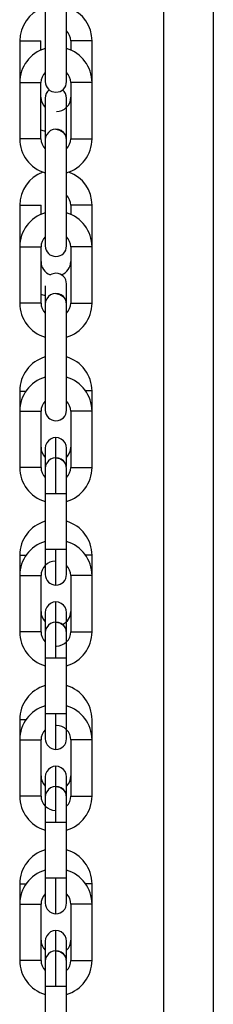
# Model space of a CAD drawing. Header units: inches. Extents: x 170 to 288, y 234 to 248.
# Tile 45 of 256: x 177.7959 to 177.8437, y 243.8113 to 244.055. Entities that reach past the tile are written whole.
import ezdxf

# ---------------------------------------------------------------- set-up
doc = ezdxf.new("R2010")
doc.units = ezdxf.units.IN
doc.header["$LTSCALE"] = 0.25
doc.header["$MEASUREMENT"] = 0
doc.layers.add('SLIM E GUIDE MOTOR LH', color=7, linetype='Continuous')

msp = doc.modelspace()

# ---------------------------------------------------------------- linework, layer by layer
at = {"layer": 'SLIM E GUIDE MOTOR LH'}
for p, q in [((177.8314172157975, 244.1811111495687), (177.8314172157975, 243.714444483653)), ((177.8437170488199, 244.1811111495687), (177.8437170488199, 243.714444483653)), ((177.8074827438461, 244.0458108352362), (177.8074824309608, 244.0597215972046)), ((177.7959338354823, 244.0496893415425), (177.7959341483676, 244.0393907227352)), ((177.8011834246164, 244.0474378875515), (177.8011834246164, 244.0496894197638)), ((177.8085324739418, 244.0496895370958), (177.8085324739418, 244.0474379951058)), ((177.8137820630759, 244.0393909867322), (177.8137817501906, 244.0496896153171)), ((177.8074827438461, 244.0396428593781), (177.8074827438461, 244.0458108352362)), ((177.7959341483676, 244.0393907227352), (177.7959344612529, 244.0254799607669)), ((177.8011837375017, 244.0254800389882), (177.8011834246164, 244.0393908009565)), ((177.8137820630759, 244.0393909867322), (177.8085324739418, 244.0393909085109)), ((177.8085324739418, 244.0393909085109), (177.808532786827, 244.0254801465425)), ((177.8137820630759, 244.0254802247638), (177.8137820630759, 244.0393909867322)), ((177.8074827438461, 244.0355267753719), (177.807481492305, 244.0356104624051)), ((177.8074827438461, 244.0293586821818), (177.8074827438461, 244.0355267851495)), ((177.8074830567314, 244.0252281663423), (177.8074827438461, 244.0293586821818)), ((177.8011837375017, 244.0254800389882), (177.7959344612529, 244.0254799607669)), ((177.8074830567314, 244.0190601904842), (177.8074830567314, 244.0252281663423)), ((177.808532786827, 244.0254801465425), (177.8137820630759, 244.0254802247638)), ((177.8074833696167, 244.0051494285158), (177.8074830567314, 244.0190601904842)), ((177.7959344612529, 244.0090279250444), (177.7959347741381, 243.9987293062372)), ((177.801184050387, 244.0067764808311), (177.801184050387, 244.0090280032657)), ((177.8085330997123, 244.0090281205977), (177.8085330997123, 244.0067765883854)), ((177.8137823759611, 243.9987295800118), (177.8137823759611, 244.009028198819)), ((177.8074833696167, 243.99898144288), (177.8074833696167, 244.0051494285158)), ((177.7959347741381, 243.9987293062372), (177.801184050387, 243.9987293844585)), ((177.7959347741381, 243.9987293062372), (177.7959350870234, 243.9848185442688)), ((177.8011843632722, 243.9848186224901), (177.801184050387, 243.9987293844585)), ((177.8137823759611, 243.9987295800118), (177.8085330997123, 243.9987294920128)), ((177.8085330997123, 243.9987294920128), (177.8085334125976, 243.9848187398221)), ((177.8137826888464, 243.9848188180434), (177.8137823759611, 243.9987295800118)), ((177.8074833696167, 243.9895713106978), (177.8074821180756, 243.989654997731)), ((177.8011843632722, 243.9848186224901), (177.7959350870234, 243.9848185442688)), ((177.807483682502, 243.9644880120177), (177.807483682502, 243.9846065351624)), ((177.7959353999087, 243.9630724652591), (177.7959353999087, 243.9580678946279)), ((177.8137830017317, 243.9580681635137), (177.8137830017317, 243.9630727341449)), ((177.7959353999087, 243.9580678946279), (177.8011846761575, 243.9580679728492)), ((177.7959353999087, 243.9580678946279), (177.795935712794, 243.9441571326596)), ((177.8011849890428, 243.9441572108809), (177.8011846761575, 243.9580679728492)), ((177.8137830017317, 243.9580681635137), (177.8085337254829, 243.9580680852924)), ((177.8085337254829, 243.9580680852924), (177.8085340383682, 243.944157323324)), ((177.813783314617, 243.9441574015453), (177.8137830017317, 243.9580681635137)), ((177.8074839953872, 243.9489098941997), (177.8074827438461, 243.9489935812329)), ((177.8074839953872, 243.9444121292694), (177.8074839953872, 243.9489099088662)), ((177.8048595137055, 243.9377373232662), (177.8048595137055, 243.9465299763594)), ((177.8011849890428, 243.9441572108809), (177.795935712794, 243.9441571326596)), ((177.8085340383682, 243.944157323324), (177.813783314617, 243.9441574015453)), ((177.8022350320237, 243.9377372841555), (177.8048595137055, 243.9377373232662)), ((177.8048595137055, 243.9377373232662), (177.8074843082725, 243.9377373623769)), ((177.7959360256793, 243.9224110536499), (177.7959360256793, 243.9174064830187)), ((177.8048598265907, 243.9238265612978), (177.8022350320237, 243.9238265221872)), ((177.8074843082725, 243.9238266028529), (177.8048598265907, 243.9238265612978)), ((177.8048598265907, 243.9150339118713), (177.8048598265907, 243.9238265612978)), ((177.8137836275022, 243.9174067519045), (177.8137836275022, 243.9224113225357)), ((177.7959360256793, 243.9174064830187), (177.8011853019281, 243.91740656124)), ((177.7959360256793, 243.9174064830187), (177.7959363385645, 243.9034957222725)), ((177.8011856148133, 243.903495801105), (177.8011853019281, 243.91740656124)), ((177.8137836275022, 243.9174067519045), (177.8085343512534, 243.9174066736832)), ((177.8085343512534, 243.9174066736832), (177.8085346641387, 243.9034959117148)), ((177.8137839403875, 243.9034959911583), (177.8137836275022, 243.9174067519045)), ((177.802235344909, 243.9082484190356), (177.802235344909, 243.8970758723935)), ((177.8074846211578, 243.9082484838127), (177.8074833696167, 243.9083321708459)), ((177.8074846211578, 243.902080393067), (177.8074846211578, 243.9082484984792)), ((177.804860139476, 243.8970759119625), (177.804860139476, 243.9058685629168)), ((177.8011856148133, 243.903495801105), (177.7959363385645, 243.9034957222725)), ((177.8085346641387, 243.9034959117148), (177.8137839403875, 243.9034959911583)), ((177.8074849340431, 243.8808048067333), (177.8074849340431, 243.9014373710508)), ((177.802235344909, 243.8970758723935), (177.804860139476, 243.8970759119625)), ((177.802235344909, 243.8970758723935), (177.8022356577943, 243.8831651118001)), ((177.804860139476, 243.8970759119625), (177.8074849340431, 243.8970759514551)), ((177.8048604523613, 243.8831651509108), (177.8022356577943, 243.8831651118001)), ((177.8022356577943, 243.8831651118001), (177.8022356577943, 243.8769971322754)), ((177.8074849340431, 243.8831651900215), (177.8048604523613, 243.8831651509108)), ((177.8048604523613, 243.8743724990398), (177.8048604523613, 243.8831651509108)), ((177.7959366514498, 243.8817496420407), (177.7959366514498, 243.8628343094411)), ((177.8137842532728, 243.8767453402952), (177.8137842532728, 243.8817499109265)), ((177.7959366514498, 243.8767450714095), (177.8011859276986, 243.876745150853)), ((177.8011862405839, 243.8628343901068), (177.8011859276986, 243.876745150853)), ((177.8137842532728, 243.8767453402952), (177.808534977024, 243.8767452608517)), ((177.808534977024, 243.8767452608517), (177.8085352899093, 243.8628345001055)), ((177.8137845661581, 243.8628345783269), (177.8137842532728, 243.8767453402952)), ((177.8022359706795, 243.8675870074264), (177.8022359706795, 243.8564144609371)), ((177.8074852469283, 243.8675870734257), (177.8074839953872, 243.8676707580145)), ((177.8074852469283, 243.8603169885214), (177.8074852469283, 243.8675870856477)), ((177.8048607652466, 243.8564145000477), (177.8048607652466, 243.8652071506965)), ((177.8011862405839, 243.8628343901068), (177.7959366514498, 243.8628343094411)), ((177.8085352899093, 243.8628345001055), (177.8137845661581, 243.8628345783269)), ((177.8074855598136, 243.840143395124), (177.8074855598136, 243.8598412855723)), ((177.8022359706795, 243.8564144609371), (177.8074855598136, 243.8564145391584)), ((177.8022359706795, 243.8564144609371), (177.8022362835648, 243.8425036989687)), ((177.8048610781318, 243.8425037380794), (177.8022362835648, 243.8425036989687)), ((177.8022362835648, 243.8425036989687), (177.8022362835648, 243.8363357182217)), ((177.8074855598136, 243.84250377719), (177.8048610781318, 243.8425037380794)), ((177.8048610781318, 243.833711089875), (177.8048610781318, 243.8425037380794)), ((177.7959372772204, 243.8410882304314), (177.7959372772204, 243.8221728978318)), ((177.8137848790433, 243.836083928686), (177.8137848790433, 243.8410884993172)), ((177.7959372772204, 243.8360836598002), (177.8011865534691, 243.8360837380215)), ((177.8011868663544, 243.8221729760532), (177.8011865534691, 243.8360837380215)), ((177.8137848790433, 243.836083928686), (177.8085356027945, 243.8360838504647)), ((177.8085356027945, 243.8360838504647), (177.8085359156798, 243.8221730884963)), ((177.8137851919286, 243.8221731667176), (177.8137848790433, 243.836083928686)), ((177.8022365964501, 243.8269255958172), (177.8022365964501, 243.8157530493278)), ((177.8074858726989, 243.826925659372), (177.8074846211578, 243.8270093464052)), ((177.8074858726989, 243.8224278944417), (177.8074858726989, 243.8269256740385)), ((177.8048613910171, 243.8157530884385), (177.8048613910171, 243.8245457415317)), ((177.8011868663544, 243.8221729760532), (177.7959372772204, 243.8221728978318)), ((177.8085359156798, 243.8221730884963), (177.8137851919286, 243.8221731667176)), ((177.8074861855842, 243.7984156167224), (177.8074861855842, 243.8181135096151)), ((177.8022365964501, 243.8157530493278), (177.8074861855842, 243.8157531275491)), ((177.8022365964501, 243.8157530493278), (177.8022369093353, 243.8018422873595))]:
    msp.add_line(p, q, dxfattribs=at)
at = {"layer": 'SLIM E GUIDE MOTOR LH', "flags": 128}
for points in [[(177.8022331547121, 244.0631482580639), (177.8022331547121, 244.04345037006), (177.8022334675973, 244.0423840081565), (177.8022334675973, 244.0396427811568)], [(177.7959338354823, 244.0496893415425), (177.7961337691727, 244.0496893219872), (177.7967025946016, 244.0496893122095), (177.7975542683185, 244.0496893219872), (177.7985586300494, 244.0496893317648), (177.7995629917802, 244.0496893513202), (177.8004146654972, 244.0496893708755), (177.8009834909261, 244.0496894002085), (177.8011834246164, 244.0496894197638)], [(177.8137817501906, 244.0496896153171), (177.8135818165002, 244.0496895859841), (177.8130129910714, 244.0496895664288), (177.8121616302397, 244.0496895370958), (177.8111569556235, 244.0496895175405), (177.8101525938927, 244.0496895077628), (177.809301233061, 244.0496895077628), (177.8087320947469, 244.0496895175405), (177.8085324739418, 244.0496895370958)], [(177.7959341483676, 244.0393907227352), (177.796134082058, 244.0393907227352), (177.7967029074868, 244.0393907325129), (177.7975542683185, 244.0393907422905), (177.7985589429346, 244.0393907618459), (177.7995633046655, 244.0393907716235), (177.8004146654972, 244.0393907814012), (177.8009838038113, 244.0393907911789), (177.8011834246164, 244.0393908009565)], [(177.8022334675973, 244.0355267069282), (177.8022334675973, 244.0224868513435), (177.8022337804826, 244.02142048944)], [(177.8011837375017, 244.0277315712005), (177.8013620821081, 244.0276553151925), (177.8022334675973, 244.0273469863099)], [(177.8048582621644, 244.027852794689), (177.8058626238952, 244.0276530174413), (177.8066970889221, 244.0271009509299)], [(177.8022337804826, 244.02142048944), (177.8022337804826, 244.0017226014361), (177.8022340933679, 244.0007879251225), (177.8022340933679, 243.9989813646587)], [(177.7959344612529, 244.0090279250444), (177.7961343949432, 244.0090279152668), (177.7967032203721, 244.0090279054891), (177.797554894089, 244.0090279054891), (177.7985592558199, 244.0090279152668), (177.7995636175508, 244.0090279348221), (177.8004152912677, 244.0090279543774), (177.8009841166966, 244.0090279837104), (177.801184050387, 244.0090280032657)], [(177.8137823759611, 244.009028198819), (177.8135824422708, 244.009028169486), (177.8130136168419, 244.0090281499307), (177.8121622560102, 244.0090281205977), (177.8111575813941, 244.0090281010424), (177.8101532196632, 244.0090280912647), (177.8093018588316, 244.0090280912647), (177.8087327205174, 244.0090281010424), (177.8085330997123, 244.0090281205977)], [(177.8022337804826, 244.001246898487), (177.8022340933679, 244.0007879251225)], [(177.8048588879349, 243.9921959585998), (177.8038542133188, 243.9919961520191), (177.8034728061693, 243.9918001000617)], [(177.8038542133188, 243.9919961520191), (177.8034762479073, 243.991802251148)], [(177.8022340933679, 243.9890571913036), (177.8022340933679, 243.9807590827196), (177.8022344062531, 243.9796020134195)], [(177.807483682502, 243.9846065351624), (177.8074833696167, 243.9857636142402), (177.8074833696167, 243.9895713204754)], [(177.8011843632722, 243.9870701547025), (177.8013627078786, 243.9869938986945), (177.8022340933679, 243.9866855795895)], [(177.8048588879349, 243.9871913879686), (177.8058632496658, 243.9869916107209), (177.8066977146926, 243.9864395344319)], [(177.8085334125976, 243.9848187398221), (177.8087330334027, 243.9848187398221), (177.8093021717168, 243.9848187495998), (177.8101535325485, 243.9848187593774), (177.8111582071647, 243.9848187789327), (177.8121625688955, 243.9848187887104), (177.8130139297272, 243.9848187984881), (177.8135830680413, 243.9848188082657), (177.8137826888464, 243.9848188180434)], [(177.8022344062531, 243.9796020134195), (177.8022344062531, 243.9601265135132), (177.8022347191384, 243.95935944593), (177.8022347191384, 243.9583199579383)], [(177.7959353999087, 243.9630724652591), (177.7961350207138, 243.9630724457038), (177.7967041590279, 243.963072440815), (177.7974985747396, 243.963072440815)], [(177.8074839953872, 243.9583200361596), (177.8074839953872, 243.9632846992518), (177.807483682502, 243.9644880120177)], [(177.8137830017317, 243.9630727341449), (177.8135833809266, 243.9630727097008), (177.8130142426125, 243.9630726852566), (177.8122198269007, 243.9630726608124)], [(177.8048595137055, 243.9464422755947), (177.8048595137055, 243.9508651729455), (177.8048592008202, 243.9513655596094), (177.8048592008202, 243.9515345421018)], [(177.8022347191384, 243.9489098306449), (177.8022347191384, 243.9389405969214), (177.8022350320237, 243.9377372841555)], [(177.8048595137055, 243.9465299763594), (177.8058638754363, 243.9463301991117), (177.8066983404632, 243.9457781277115)], [(177.8074843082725, 243.9428658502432), (177.8074839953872, 243.9434358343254), (177.8074839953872, 243.9439053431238)], [(177.8074846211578, 243.917658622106), (177.8074846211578, 243.9214662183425), (177.8074843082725, 243.922623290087), (177.8074843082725, 243.9428658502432)], [(177.8022350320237, 243.9377372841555), (177.8022350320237, 243.918128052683), (177.802235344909, 243.91777705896), (177.802235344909, 243.9176585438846)], [(177.7959360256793, 243.9224110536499), (177.7961356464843, 243.922411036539), (177.7967047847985, 243.9224110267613), (177.7974992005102, 243.9224110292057)], [(177.8137836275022, 243.9224113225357), (177.8135840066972, 243.9224112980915), (177.813014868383, 243.9224112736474), (177.8122204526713, 243.9224112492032)], [(177.804860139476, 243.9059086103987), (177.804860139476, 243.9093912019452), (177.8048598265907, 243.9102037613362), (177.8048598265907, 243.9108731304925)], [(177.804860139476, 243.9058685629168), (177.8058645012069, 243.9056687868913), (177.8066989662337, 243.9051167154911)], [(177.8074849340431, 243.9014373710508), (177.8074846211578, 243.902204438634)], [(177.7959366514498, 243.8817496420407), (177.7961362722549, 243.8817496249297), (177.796705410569, 243.8817496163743), (177.7974998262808, 243.8817496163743)], [(177.8074852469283, 243.8769972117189), (177.8074852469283, 243.8797384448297), (177.8074849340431, 243.8808048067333)], [(177.8048607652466, 243.8651194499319), (177.8048607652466, 243.8676362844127), (177.8048604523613, 243.8687297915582), (177.8048604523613, 243.8702117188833)], [(177.8048607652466, 243.8652071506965), (177.8058651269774, 243.8650073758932), (177.8066995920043, 243.864455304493)], [(177.8074855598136, 243.8598412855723), (177.8074852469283, 243.8607759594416)], [(177.7959372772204, 243.8410882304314), (177.7961368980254, 243.8410882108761), (177.7967060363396, 243.8410882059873), (177.7975004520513, 243.8410882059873)], [(177.8074858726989, 243.8363358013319), (177.8074858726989, 243.8390770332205), (177.8074855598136, 243.840143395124)], [(177.8137848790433, 243.8410884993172), (177.8135852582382, 243.8410884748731), (177.8130161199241, 243.8410884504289), (177.8122217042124, 243.8410884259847)], [(177.8048613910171, 243.824585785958), (177.8048613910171, 243.8256424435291), (177.8048610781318, 243.8269748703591), (177.8048610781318, 243.829550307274)], [(177.8048613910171, 243.8245457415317), (177.805865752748, 243.824345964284), (177.8067002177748, 243.8237938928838)], [(177.8074861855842, 243.8181135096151), (177.8074858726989, 243.8191798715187), (177.8074858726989, 243.8219211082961)]]:
    msp.add_lwpolyline(points, dxfattribs=at)
at = {"layer": 'SLIM E GUIDE MOTOR LH'}
for centre, radius, start, end in [((177.8047266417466, 244.0496894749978), 0.00879265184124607, 110.6827545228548, 180.0008626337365), ((177.8049891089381, 244.0496894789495), 0.00879265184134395, 0.0008626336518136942, 69.31895466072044), ((177.8049891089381, 244.0496894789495), 0.003543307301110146, 0.0008626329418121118, 45.27698788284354), ((177.8047267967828, 244.0393908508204), 0.00879265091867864, 106.4749745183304, 180.0008626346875), ((177.8049892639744, 244.0393908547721), 0.008792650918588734, 0.0008626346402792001, 73.5267507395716), ((177.8047267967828, 244.0393908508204), 0.003543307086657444, 134.7260706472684, 180.0008626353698), ((177.8049892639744, 244.0393908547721), 0.003543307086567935, 0.0008626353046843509, 45.27594947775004), ((177.804858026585, 244.0396428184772), 0.002624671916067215, 180.0008626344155, 0.0008418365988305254), ((177.8048580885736, 244.0355267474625), 0.002624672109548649, 128.3614485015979, 180.0008626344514), ((177.8048580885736, 244.0355267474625), 0.002624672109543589, 0.0008626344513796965, 51.63856649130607), ((177.8047268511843, 244.0357787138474), 0.003543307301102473, 180.0008626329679, 225.2759529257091), ((177.8049893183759, 244.0357787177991), 0.003543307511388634, 270.0008626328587, 0.0008626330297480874), ((177.80485824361, 244.0252281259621), 0.00262467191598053, 0.0008626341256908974, 180.0008792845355), ((177.8048582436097, 244.0252281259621), 0.002624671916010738, 0.0008626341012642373, 45.52417337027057), ((177.8047270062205, 244.0254800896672), 0.008792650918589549, 180.0008626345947, 253.5267507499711), ((177.8047270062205, 244.0254800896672), 0.003543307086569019, 180.0008626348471, 225.2769271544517), ((177.8049894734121, 244.0254800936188), 0.003543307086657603, 314.7268405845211, 0.0008626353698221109), ((177.8049894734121, 244.0254800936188), 0.008792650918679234, 286.4749745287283, 0.0008626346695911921), ((177.8047272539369, 244.0090280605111), 0.008792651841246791, 110.6827447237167, 180.0008626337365), ((177.8049897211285, 244.0090280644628), 0.008792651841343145, 0.0008626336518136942, 69.3189806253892), ((177.8049897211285, 244.0090280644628), 0.003543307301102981, 0.0008626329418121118, 45.27595330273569), ((177.8047274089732, 243.9987294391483), 0.008792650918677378, 106.4749745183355, 180.0008626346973), ((177.8049898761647, 243.9987294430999), 0.008792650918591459, 0.0008626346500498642, 73.52675073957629), ((177.8047274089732, 243.9987294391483), 0.003543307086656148, 134.7243774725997, 180.0008626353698), ((177.8049898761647, 243.9987294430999), 0.003543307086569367, 0.0008626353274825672, 45.2753810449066), ((177.8048586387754, 243.998981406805), 0.00262467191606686, 180.0008626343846, 0.0008418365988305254), ((177.8047274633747, 243.9951172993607), 0.003543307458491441, 180.0008626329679, 249.321911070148), ((177.8049899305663, 243.9951173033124), 0.00354330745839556, 290.6809267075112, 0.0008626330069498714), ((177.8048587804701, 243.9895712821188), 0.002624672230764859, 0.0008626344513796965, 90.00086263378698), ((177.8048588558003, 243.9845667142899), 0.00262467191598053, 0.0008626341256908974, 180.0008792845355), ((177.8048588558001, 243.98456671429), 0.002624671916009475, 0.0008626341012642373, 45.52417337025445), ((177.8047276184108, 243.984818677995), 0.008792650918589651, 180.0008626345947, 253.5267507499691), ((177.8047276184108, 243.984818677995), 0.003543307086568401, 180.0008626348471, 225.277676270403), ((177.8049900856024, 243.9848186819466), 0.003543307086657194, 314.7268387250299, 0.0008626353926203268), ((177.8049900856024, 243.9848186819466), 0.008792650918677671, 286.4749745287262, 0.0008626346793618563), ((177.8047279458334, 243.9630725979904), 0.008792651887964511, 106.4749727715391, 180.0008626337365), ((177.8049904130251, 243.9630726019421), 0.008792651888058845, 0.0008626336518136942, 73.52675272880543), ((177.8047280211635, 243.9580680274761), 0.008792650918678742, 106.4749745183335, 180.0008626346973), ((177.8049904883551, 243.9580680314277), 0.008792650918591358, 0.0008626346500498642, 73.5267507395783), ((177.8047280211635, 243.9580680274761), 0.003543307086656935, 134.7262537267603, 180.0008626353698), ((177.8049904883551, 243.9580680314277), 0.003543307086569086, 0.0008626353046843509, 45.27490953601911), ((177.8048592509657, 243.9583199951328), 0.002624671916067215, 180.0008626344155, 0.0008418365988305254), ((177.8048593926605, 243.9489098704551), 0.002624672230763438, 0.0008626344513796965, 180.0008792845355), ((177.8047281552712, 243.94916183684), 0.00354330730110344, 180.0008626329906, 225.2759529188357), ((177.8049906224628, 243.9491618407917), 0.003543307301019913, 314.7243577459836, 0.0008626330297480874), ((177.8048594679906, 243.9439053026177), 0.002624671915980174, 0.0008626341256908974, 180.0008792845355), ((177.8047282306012, 243.9441572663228), 0.00879265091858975, 180.0008626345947, 253.5267507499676), ((177.8047282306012, 243.9441572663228), 0.00354330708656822, 180.0008626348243, 225.2759494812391), ((177.8048594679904, 243.9439053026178), 0.002624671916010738, 0.0008626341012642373, 45.52417337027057), ((177.8049906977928, 243.9441572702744), 0.003543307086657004, 314.7251833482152, 0.0008626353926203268), ((177.8049906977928, 243.9441572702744), 0.008792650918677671, 286.4749745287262, 0.0008626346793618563), ((177.8047285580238, 243.9224111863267), 0.008792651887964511, 106.4749727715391, 180.0008626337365), ((177.8049910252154, 243.9224111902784), 0.008792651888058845, 0.0008626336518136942, 73.52675272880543), ((177.8047286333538, 243.9174066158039), 0.00879265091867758, 106.4749745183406, 180.0008626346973), ((177.8049911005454, 243.9174066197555), 0.008792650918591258, 0.0008626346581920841, 73.52675073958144), ((177.8047286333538, 243.9174066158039), 0.003543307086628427, 90.00086263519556, 180.0008626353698), ((177.8049911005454, 243.9174066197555), 0.003543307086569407, 0.0008626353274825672, 45.27489136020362), ((177.804859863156, 243.9176585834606), 0.002624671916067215, 180.0008626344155, 0.0008418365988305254), ((177.8048600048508, 243.9082484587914), 0.00262467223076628, 0.0008626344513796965, 180.0008792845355), ((177.8047287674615, 243.9085004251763), 0.00354330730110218, 180.0008626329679, 225.2759529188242), ((177.8049912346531, 243.908500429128), 0.003543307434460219, 295.1836839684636, 0.0008626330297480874), ((177.804860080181, 243.9032438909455), 0.00262467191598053, 0.0008626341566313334, 180.0008792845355), ((177.8048600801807, 243.9032438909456), 0.002624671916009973, 0.0008626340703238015, 45.52417337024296), ((177.8047288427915, 243.9034958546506), 0.008792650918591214, 180.0008626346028, 253.5267507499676), ((177.8047288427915, 243.9034958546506), 0.003543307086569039, 180.0008626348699, 225.277536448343), ((177.8049913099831, 243.9034958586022), 0.00354330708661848, 270.0008626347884, 0.0008626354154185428), ((177.8049913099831, 243.9034958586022), 0.008792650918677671, 286.4749745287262, 0.0008626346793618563), ((177.8047291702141, 243.8817497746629), 0.008792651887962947, 106.4749727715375, 180.0008626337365), ((177.8049916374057, 243.8817497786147), 0.008792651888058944, 0.0008626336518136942, 73.52675272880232), ((177.8047292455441, 243.8767452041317), 0.00879265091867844, 106.4749745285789, 180.0008626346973), ((177.8049917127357, 243.8767452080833), 0.008792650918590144, 0.0008626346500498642, 73.52675074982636), ((177.8049917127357, 243.8767452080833), 0.00354330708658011, 0.0008626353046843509, 90.000862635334), ((177.8047292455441, 243.8767452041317), 0.003543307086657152, 134.7257757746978, 180.0008626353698), ((177.8048604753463, 243.8769971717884), 0.002624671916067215, 180.0008626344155, 0.0008418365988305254), ((177.8048606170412, 243.8675870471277), 0.002624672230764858, 0.0008626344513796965, 180.0008792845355), ((177.8047293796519, 243.8678390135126), 0.003543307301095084, 180.0008626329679, 225.2748655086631), ((177.8049918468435, 243.8678390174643), 0.003543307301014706, 314.7250099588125, 0.0008626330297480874), ((177.8048606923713, 243.8625824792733), 0.00262467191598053, 0.0008626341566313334, 180.0008792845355), ((177.8048606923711, 243.8625824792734), 0.002624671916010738, 0.0008626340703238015, 45.52417337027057), ((177.8047294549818, 243.8628344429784), 0.008792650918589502, 180.0008626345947, 253.526750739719), ((177.8047294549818, 243.8628344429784), 0.003543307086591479, 180.0008626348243, 270.000862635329), ((177.8049919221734, 243.86283444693), 0.003543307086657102, 314.727016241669, 0.0008626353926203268), ((177.8049919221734, 243.86283444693), 0.00879265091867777, 286.4749745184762, 0.0008626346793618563), ((177.8047297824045, 243.8410883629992), 0.008792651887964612, 106.4749727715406, 180.0008626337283), ((177.804992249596, 243.8410883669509), 0.008792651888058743, 0.0008626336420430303, 73.526752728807), ((177.8047298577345, 243.8360837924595), 0.008792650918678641, 106.474974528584, 180.0008626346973), ((177.8049923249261, 243.8360837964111), 0.008792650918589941, 0.0008626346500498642, 73.52675074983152), ((177.8047298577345, 243.8360837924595), 0.003543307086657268, 134.7257757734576, 180.0008626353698), ((177.8048610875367, 243.8363357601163), 0.00262467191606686, 180.0008626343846, 0.0008418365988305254), ((177.8049923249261, 243.8360837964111), 0.003543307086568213, 0.0008626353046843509, 45.27441838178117), ((177.8048612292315, 243.826925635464), 0.002624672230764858, 0.0008626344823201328, 180.0008792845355), ((177.8047299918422, 243.8271776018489), 0.003543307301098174, 180.0008626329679, 225.2753683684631), ((177.8049924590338, 243.8271776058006), 0.003543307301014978, 314.7249217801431, 0.0008626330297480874), ((177.8048613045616, 243.8219210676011), 0.002624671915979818, 0.0008626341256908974, 180.0008792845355), ((177.8047300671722, 243.8221730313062), 0.008792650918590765, 180.0008626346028, 253.5267507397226), ((177.8047300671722, 243.8221730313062), 0.003543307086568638, 180.0008626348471, 225.2746307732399), ((177.8048613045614, 243.8219210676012), 0.002624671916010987, 0.0008626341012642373, 45.52417337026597), ((177.8049925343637, 243.8221730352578), 0.003543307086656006, 314.7261928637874, 0.0008626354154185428), ((177.8049925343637, 243.8221730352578), 0.008792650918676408, 286.4749745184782, 0.0008626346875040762)]:
    msp.add_arc(centre, radius, start, end, dxfattribs=at)

doc.saveas('drawing.dxf')
